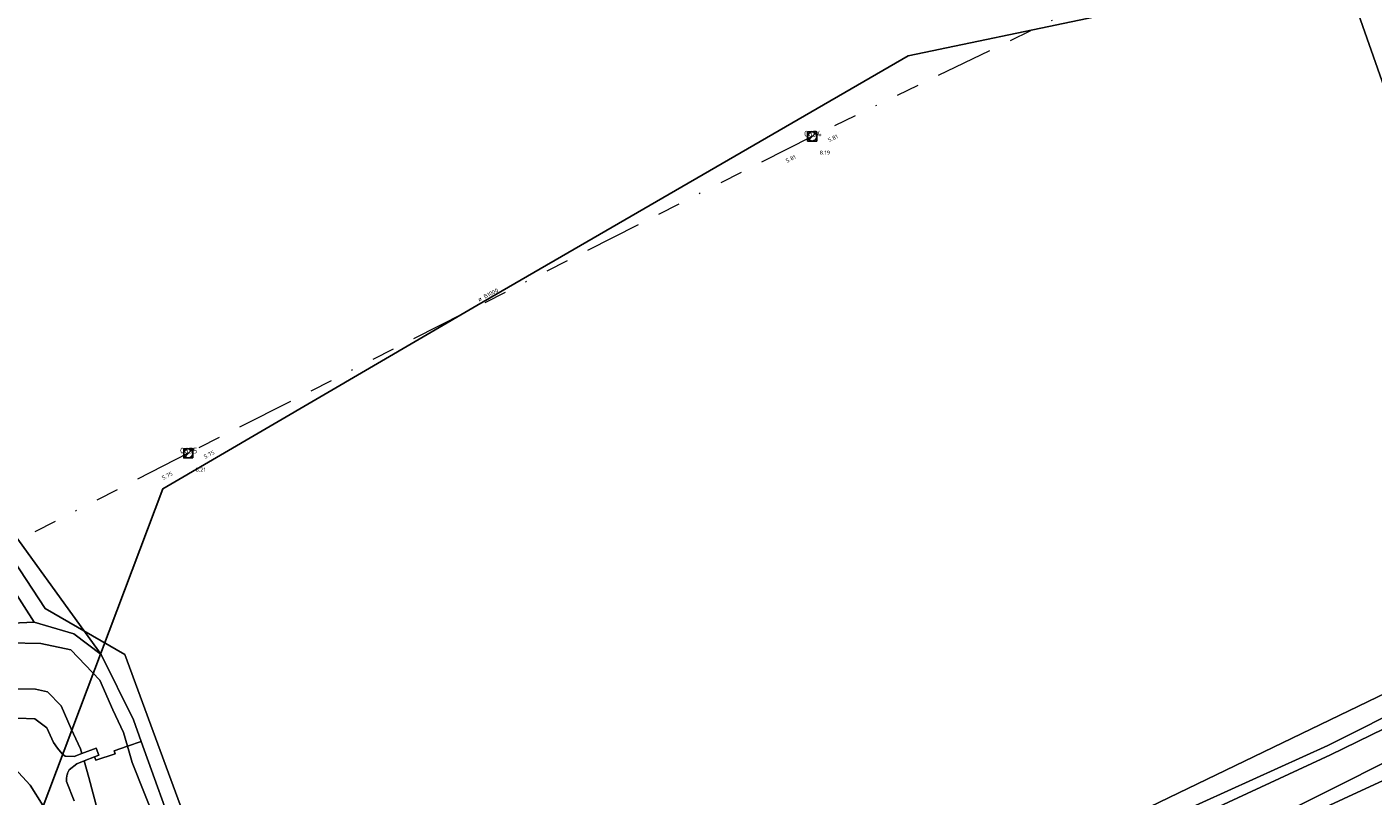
# Model space of a CAD drawing. Header units: metres. Extents: x 163628 to 167855, y 402678 to 405435.
# Tile 244 of 256: x 165188 to 165306, y 403836 to 403903. Entities that reach past the tile are written whole.
import ezdxf

# ---------------------------------------------------------------- set-up
doc = ezdxf.new("R2010")
doc.units = ezdxf.units.M
doc.linetypes.add('X-CA190022.004-UO-WHM_Riolering gemeente_NLCS_v0.2$0$RI-OVERIG', pattern=[17, 5, -2, 2, -2, 0, -2, 2, -2])
doc.layers.get('0').update_dxf_attribs({"lineweight": 25})
for name, color, linetype, lineweight in [('X-CA190022.004-UO-BGT_Ondergrond$0$GE_102_SHDMuurKleinerDan30cm_Grens_GEM', 253, 'Continuous', 9), ('X-CA190022.004-UO-BGT_Ondergrond$0$GE_219_KWDStuw30cm_Lijn_GEM', 253, 'Continuous', 9), ('X-CA190022.004-UO-BGT_Ondergrond$0$GE_367_OWGBerm_groenvoorziening_grasenk_GEM', 253, 'Continuous', 9), ('X-CA190022.004-UO-BGT_Ondergrond$0$GE_457_BTDHoutwal_Vlak_GEM', 253, 'Continuous', 9), ('X-CA190022.004-UO-BGT_Ondergrond$0$GE_461_BTDGraslandoverig_Vlak_GEM', 253, 'Continuous', 9), ('X-CA190022.004-UO-BGT_Ondergrond$0$GE_476_BTDGraslandagrarisch_Vlak_GEM', 253, 'Continuous', 9), ('X-CA190022.004-UO-BGT_Ondergrond$0$GE_504_WTDWaterloop_sloot_Vlak_GEM', 253, 'Continuous', 9), ('X-CA190022.004-UO-BGT_Ondergrond$0$GE_541_OWTOever_slootkant_Vlak_GEM', 253, 'Continuous', 9), ('X-CA190022.004-UO-KAD_Percelen$0$B-WE-KG-GRENS_PERCEEL-GV', 150, 'Continuous', 9), ('X-CA190022.004-UO-WHM_Riolering gemeente - drukleidingen_v0.1$0$Riool_onder_druk_asbestcement_leidingen_450_hgml', 214, 'X-CA190022.004-UO-WHM_Riolering gemeente - drukleidingen_v0.1$0$1-200 PERSLEIDING', 25), ('X-CA190022.004-UO-WHM_Riolering gemeente_NLCS_v0.2$0$B-WE-RI-BOB-T18', 214, 'Continuous', 15), ('X-CA190022.004-UO-WHM_Riolering gemeente_NLCS_v0.2$0$B-WE-RI-DIAMETER-T18', 214, 'Continuous', 15), ('X-CA190022.004-UO-WHM_Riolering gemeente_NLCS_v0.2$0$B-WE-RI-OVERSTORT-G', 214, 'X-CA190022.004-UO-WHM_Riolering gemeente_NLCS_v0.2$0$RI-OVERIG', 15), ('X-CA190022.004-UO-WHM_Riolering gemeente_NLCS_v0.2$0$B-WE-RI-PUT-S', 214, 'Continuous', 15), ('X-CA190022.004-UO-WHM_Riolering gemeente_NLCS_v0.2$0$B-WE-RI-PUTDEKSELHOOGTE-T18', 214, 'Continuous', 15), ('X-CA190022.004-UO-WHM_Riolering gemeente_NLCS_v0.2$0$B-WE-RI-PUTNUMMER-T25', 214, 'Continuous', 15)]:
    doc.layers.add(name, color=color, linetype=linetype, lineweight=lineweight)
doc.styles.add('X-CA190022.004-UO-WHM_Riolering gemeente - drukleidingen_v0.1$0$NLCS-ISO', font='NLCS-ISO.ttf')
doc.styles.add('X-CA190022.004-UO-WHM_Riolering gemeente_NLCS_v0.2$0$NLCS-ISO-M200-T18', font='NLCS-ISO.ttf', dxfattribs={"height": 0.36})
doc.styles.add('X-CA190022.004-UO-WHM_Riolering gemeente_NLCS_v0.2$0$NLCS-ISO-M200-T25', font='NLCS-ISO.ttf', dxfattribs={"height": 0.5})
doc.linetypes.add('X-CA190022.004-UO-WHM_Riolering gemeente - drukleidingen_v0.1$0$1-200 PERSLEIDING', pattern='A,1.5,-0.6,["PERS",X-CA190022.004-UO-WHM_Riolering gemeente - drukleidingen_v0.1$0$NLCS-ISO,S=0.24,R=0,X=-0.5,Y=-0.12],-0.65', length=2.75)

# ---------------------------------------------------------------- blocks, each defined once
blk = doc.blocks.new('X-CA190022.004-UO-WHM_Riolering gemeente_NLCS_v0.2$0$B-SRI-PUT_BETON-SO')
blk.add_line((-1.41, -1.41), (1.41, 1.41))
at = {"lineweight": -3, "flags": 128}
blk.add_lwpolyline([(2, -2), (2, 2), (-2, 2), (-2, -2)], close=True, dxfattribs=at)
at = {"lineweight": -3}
blk.add_circle((0, 0), 2, dxfattribs=at)

msp = doc.modelspace()

# ---------------------------------------------------------------- linework, layer by layer
at = {"layer": 'X-CA190022.004-UO-BGT_Ondergrond$0$GE_102_SHDMuurKleinerDan30cm_Grens_GEM'}
for p, q in [((165192.288, 403838.987), (165192.984, 403839.253)), ((165192.984, 403839.253), (165194.227, 403839.728)), ((165194.453, 403839.113), (165194.095, 403838.97)), ((165194.227, 403839.728), (165194.453, 403839.113)), ((165193.168, 403838.601), (165192.521, 403838.343)), ((165194.095, 403838.97), (165193.168, 403838.601))]:
    msp.add_line(p, q, dxfattribs=at)
at = {"layer": 'X-CA190022.004-UO-BGT_Ondergrond$0$GE_219_KWDStuw30cm_Lijn_GEM'}
msp.add_line((165195.909, 403839.234), (165194.206, 403838.658), dxfattribs=at)
at = {"layer": 'X-CA190022.004-UO-BGT_Ondergrond$0$GE_367_OWGBerm_groenvoorziening_grasenk_GEM', "flags": 128}
for points in [[(165185.886, 403842.419), (165188.868, 403842.294), (165189.9, 403841.506), (165190.504, 403840.208), (165190.83, 403839.704), (165191.235, 403839.233), (165191.502, 403839.007), (165192.288, 403838.987), (165192.984, 403839.253), (165194.227, 403839.728), (165194.453, 403839.113), (165194.095, 403838.97), (165193.168, 403838.601), (165192.521, 403838.343), (165191.866, 403837.818), (165191.835, 403837.761), (165191.805, 403837.702), (165191.778, 403837.643), (165191.752, 403837.582), (165191.729, 403837.521), (165191.707, 403837.458), (165191.688, 403837.394), (165191.672, 403837.33), (165191.657, 403837.266), (165191.645, 403837.201), (165191.636, 403837.135), (165191.628, 403837.07), (165191.623, 403837.004), (165191.621, 403836.938), (165191.621, 403836.873), (165191.623, 403836.808), (165192.289, 403835.106)], [(165207.914, 403783.806), (165205.088, 403785.059), (165203.501, 403786.527), (165201.159, 403791.806), (165199.334, 403798.275), (165196.992, 403807.562), (165195.841, 403813.078), (165195.365, 403817.96), (165194.69, 403823.556), (165192.56, 403829.364), (165190.734, 403832.856), (165188.459, 403836.481), (165185.734, 403839.391)]]:
    msp.add_lwpolyline(points, dxfattribs=at)
at = {"layer": 'X-CA190022.004-UO-BGT_Ondergrond$0$GE_457_BTDHoutwal_Vlak_GEM', "flags": 128}
msp.add_lwpolyline([(165145.878, 403911.3), (165159.163, 403901.762), (165168.537, 403888.061), (165184.954, 403861.304), (165194.655, 403847.933), (165192.276, 403849.745), (165188.786, 403850.773), (165157.659, 403899.546), (165144.429, 403909.6), (165145.878, 403911.3)], dxfattribs=at)
at = {"layer": 'X-CA190022.004-UO-BGT_Ondergrond$0$GE_461_BTDGraslandoverig_Vlak_GEM', "flags": 128}
for points in [[(165185.734, 403839.391), (165188.459, 403836.481)], [(165188.459, 403836.481), (165190.734, 403832.856)]]:
    msp.add_lwpolyline(points, dxfattribs=at)
at = {"layer": 'X-CA190022.004-UO-BGT_Ondergrond$0$GE_476_BTDGraslandagrarisch_Vlak_GEM', "flags": 128}
for points in [[(165157.659, 403899.546), (165188.786, 403850.773), (165184.934, 403850.6)], [(165317.735, 403847.756), (165302.189, 403839.958), (165286.839, 403833), (165270.313, 403825.141), (165254.453, 403817.155), (165239.404, 403810.087), (165226.965, 403803.96), (165222.456, 403801.81), (165218.412, 403800.075), (165216.839, 403800.086), (165214.819, 403800.69), (165213.277, 403801.615), (165212.487, 403802.312), (165211.256, 403804.871), (165209.698, 403807.682), (165208.439, 403811.512), (165204.351, 403822.787), (165201.43, 403831.316), (165198.177, 403840.306), (165197.489, 403842.205), (165194.655, 403847.933), (165184.954, 403861.304)]]:
    msp.add_lwpolyline(points, dxfattribs=at)
at = {"layer": 'X-CA190022.004-UO-BGT_Ondergrond$0$GE_504_WTDWaterloop_sloot_Vlak_GEM', "flags": 128}
for points in [[(165196.976, 403839.889), (165197.383, 403838.449), (165201.642, 403827.735), (165204.951, 403817.636), (165209.399, 403805.955), (165211.911, 403801.66), (165213.317, 403800.413), (165214.511, 403799.743), (165217.322, 403799.28), (165218.276, 403799.21), (165219.449, 403799.478), (165224.209, 403801.476), (165252.205, 403814.913), (165268.282, 403822.912), (165284.53, 403830.827), (165302.427, 403839.131), (165317.766, 403846.622), (165333.626, 403854.136), (165349.516, 403861.577), (165368.563, 403870.62), (165389.757, 403880.801), (165394.37, 403883.117), (165410.855, 403890.87)], [(165186.611, 403848.951), (165189.378, 403848.899), (165192.023, 403848.326), (165194.548, 403845.677), (165195.677, 403843.08), (165196.634, 403841.1), (165196.976, 403839.889)], [(165196.976, 403839.889), (165195.816, 403839.496), (165195.909, 403839.234), (165194.206, 403838.658), (165194.095, 403838.97), (165194.453, 403839.113), (165194.227, 403839.728), (165192.984, 403839.253), (165192.866, 403839.669), (165192.027, 403841.405), (165191.15, 403843.423), (165189.968, 403844.663), (165188.911, 403844.892), (165186.942, 403844.929)], [(165194.729, 403832.857), (165193.576, 403837.158), (165193.168, 403838.601), (165194.095, 403838.97), (165194.206, 403838.658), (165195.909, 403839.234), (165195.816, 403839.496), (165196.976, 403839.889)], [(165310.504, 403838.499), (165289.65, 403828.833)]]:
    msp.add_lwpolyline(points, dxfattribs=at)
at = {"layer": 'X-CA190022.004-UO-BGT_Ondergrond$0$GE_541_OWTOever_slootkant_Vlak_GEM', "flags": 128}
for points in [[(165194.655, 403847.933), (165197.489, 403842.205), (165198.177, 403840.306), (165196.976, 403839.889), (165196.634, 403841.1), (165195.677, 403843.08), (165194.548, 403845.677), (165192.023, 403848.326), (165189.378, 403848.899), (165186.611, 403848.951), (165183.278, 403848.334), (165182.867, 403848.304), (165181.786, 403846.852), (165180.92, 403846.59), (165180.272, 403846.394), (165181.117, 403843.601), (165180.549, 403844.639), (165180.222, 403846.047), (165179.981, 403847.082), (165180.551, 403848.667), (165184.934, 403850.6), (165188.786, 403850.773), (165192.276, 403849.745), (165194.655, 403847.933)], [(165286.839, 403833), (165302.189, 403839.958), (165317.735, 403847.756)], [(165317.766, 403846.622), (165302.427, 403839.131), (165284.53, 403830.827)], [(165181.246, 403843.366), (165183.586, 403844.074), (165186.942, 403844.929), (165188.911, 403844.892), (165189.968, 403844.663), (165191.15, 403843.423), (165192.027, 403841.405), (165192.866, 403839.669), (165192.984, 403839.253), (165192.288, 403838.987), (165191.502, 403839.007), (165191.235, 403839.233), (165190.83, 403839.704), (165190.504, 403840.208), (165189.9, 403841.506), (165188.868, 403842.294), (165185.886, 403842.419), (165182.804, 403842.049), (165181.708, 403842.522), (165181.246, 403843.366)], [(165201.642, 403827.735), (165197.383, 403838.449), (165196.976, 403839.889), (165198.177, 403840.306), (165201.43, 403831.316)], [(165192.289, 403835.106), (165191.623, 403836.808), (165191.621, 403836.873), (165191.621, 403836.938), (165191.623, 403837.004), (165191.628, 403837.07), (165191.636, 403837.135), (165191.645, 403837.201), (165191.657, 403837.266), (165191.672, 403837.33), (165191.688, 403837.394), (165191.707, 403837.458), (165191.729, 403837.521), (165191.752, 403837.582), (165191.778, 403837.643), (165191.805, 403837.702), (165191.835, 403837.761), (165191.866, 403837.818), (165192.521, 403838.343), (165193.168, 403838.601), (165193.576, 403837.158), (165194.729, 403832.857)], [(165289.65, 403828.833), (165310.504, 403838.499)]]:
    msp.add_lwpolyline(points, dxfattribs=at)
at = {"layer": 'X-CA190022.004-UO-KAD_Percelen$0$B-WE-KG-GRENS_PERCEEL-GV', "flags": 128}
for points in [[(165235.09, 403972.87), (165235.48, 403970.98), (165224.8, 403961.76), (165163.18, 403968.04), (165128.08, 403946.12), (165189.77, 403851.96), (165196.73, 403847.93), (165211.94, 403806.63), (165215.14, 403802.41), (165220.21, 403802.55), (165323.1, 403852.205), (165302.032, 403912.162), (165301.54, 403912.16), (165294.09, 403915.29), (165292.14, 403917.077), (165285.14, 403923.49), (165257.54, 403955.9), (165250.16, 403971.34)], [(165302.032, 403912.162), (165323.1, 403852.205), (165489.46, 403932.49), (165497.079, 403937.449), (165494.566, 403939.736), (165500.126, 403945.838), (165489.71, 403955.04), (165441.61, 403941.12), (165440.17, 403940.75), (165404.32, 403931.58), (165375.738, 403924.264), (165341.22, 403915.43), (165340.41, 403918.62), (165333.59, 403916.86), (165312.86, 403912.2)], [(165198.984, 403783.721), (165203.794, 403770.499), (165219.371, 403778.022), (165261.19, 403798.093), (165312.395, 403823.042), (165377.01, 403853.973), (165439.548, 403884.215), (165525.447, 403925.461), (165513.006, 403935.006), (165505.996, 403931.629), (165504.764, 403934.187), (165372.327, 403871.117), (165276.3, 403823), (165276.248, 403824.924), (165211.72, 403793.834), (165208.803, 403792.162), (165203.98, 403789.794), (165205.414, 403786.827)]]:
    msp.add_lwpolyline(points, close=True, dxfattribs=at)
msp.add_lwpolyline([(165177.83, 403840.55), (165196.7, 403790), (165276.2, 403826.7), (165276.248, 403824.924), (165276.3, 403823), (165372.327, 403871.117), (165507.8, 403939), (165504.3, 403942.15), (165497.079, 403937.449), (165489.46, 403932.49), (165323.1, 403852.205), (165220.21, 403802.55), (165215.14, 403802.41), (165211.94, 403806.63), (165196.73, 403847.93), (165189.77, 403851.96), (165128.08, 403946.12)], dxfattribs=at)
at = {"layer": 'X-CA190022.004-UO-WHM_Riolering gemeente - drukleidingen_v0.1$0$Riool_onder_druk_asbestcement_leidingen_450_hgml', "flags": 128}
msp.add_lwpolyline([(164505.312, 403457.312), (164507.232, 403458.176), (164512.176, 403460.576), (164514.096, 403461.504), (164517.408, 403463.168), (164537.952, 403473.344), (164552.016, 403480.128), (164607.056, 403505.12), (164637.152, 403518.848), (164644.928, 403521.824), (164657.776, 403526.976), (164660.064, 403527.936), (164670.064, 403532.928), (164683.056, 403539.392), (164703.184, 403549.376), (164719.696, 403557.6), (164734.416, 403564.896), (164746.656, 403570.976), (164749.392, 403572.352), (164764.128, 403579.68), (164775.744, 403585.152), (164789.584, 403592), (164796.816, 403595.616), (164812.512, 403603.168), (164824.16, 403608.768), (164842.128, 403617.408), (164859.696, 403625.856), (164880.928, 403636.224), (164903.088, 403646.816), (164951.968, 403670.304), (165008.832, 403697.664), (165054.384, 403719.648), (165106.992, 403745.088), (165128.512, 403754.944), (165138.272, 403760.064), (165146.432, 403765.536), (165155.808, 403774.048), (165168.192, 403788.64), (165173.184, 403796.448), (165179.28, 403808.64), (165188.736, 403832.384), (165200.064, 403862.464), (165227.584, 403878.528), (165265.408, 403900.416), (165296.768, 403906.976), (165347.328, 403917.632), (165395.488, 403927.808), (165421.12, 403934.752), (165488.944, 403953.408), (165494.096, 403948.192), (165497.888, 403944.256), (165500.08, 403941.984), (165501.984, 403941.6)], dxfattribs=at)
at = {"layer": 'X-CA190022.004-UO-WHM_Riolering gemeente_NLCS_v0.2$0$B-WE-RI-OVERSTORT-G'}
for p, q in [((165303.328, 403915.744), (165256.992, 403893.344)), ((165256.992, 403893.344), (165202.304, 403865.568)), ((165202.304, 403865.568), (165168, 403848))]:
    msp.add_line(p, q, dxfattribs=at)

# ---------------------------------------------------------------- block references
at = {"layer": 'X-CA190022.004-UO-WHM_Riolering gemeente_NLCS_v0.2$0$B-WE-RI-PUT-S', "xscale": 0.2, "yscale": 0.2, "zscale": 0.2}
for p in [(165256.992, 403893.344), (165202.304, 403865.568)]:
    msp.add_blockref('X-CA190022.004-UO-WHM_Riolering gemeente_NLCS_v0.2$0$B-SRI-PUT_BETON-SO', p, dxfattribs=at)

# ---------------------------------------------------------------- texts
at = {"layer": 'X-CA190022.004-UO-WHM_Riolering gemeente_NLCS_v0.2$0$B-WE-RI-BOB-T18', "style": 'X-CA190022.004-UO-WHM_Riolering gemeente_NLCS_v0.2$0$NLCS-ISO-M200-T18'}
for s, rotation, p in [('5.81', 25.7906, (165258.469, 403892.829)), ('5.81', 26.9215, (165254.788, 403891.024)), ('5.75', 26.9215, (165203.779, 403865.078)), ('5.75', 27.1076, (165200.103, 403863.225))]:
    msp.add_text(s, height=0.36, rotation=rotation, dxfattribs=at).set_placement(p)
at = {"layer": 'X-CA190022.004-UO-WHM_Riolering gemeente_NLCS_v0.2$0$B-WE-RI-DIAMETER-T18', "style": 'X-CA190022.004-UO-WHM_Riolering gemeente_NLCS_v0.2$0$NLCS-ISO-M200-T18'}
msp.add_text('ø B1000', height=0.36, rotation=26.9215, dxfattribs=at).set_placement((165227.793, 403878.864))
at = {"layer": 'X-CA190022.004-UO-WHM_Riolering gemeente_NLCS_v0.2$0$B-WE-RI-PUTDEKSELHOOGTE-T18', "style": 'X-CA190022.004-UO-WHM_Riolering gemeente_NLCS_v0.2$0$NLCS-ISO-M200-T18'}
for s, p in [('8.19', (165257.64, 403891.74)), ('8.21', (165202.94, 403863.96))]:
    msp.add_text(s, height=0.36, dxfattribs=at).set_placement(p)
at = {"layer": 'X-CA190022.004-UO-WHM_Riolering gemeente_NLCS_v0.2$0$B-WE-RI-PUTNUMMER-T25', "style": 'X-CA190022.004-UO-WHM_Riolering gemeente_NLCS_v0.2$0$NLCS-ISO-M200-T25'}
for s, p in [('0654', (165256.28, 403893.34)), ('0655', (165201.58, 403865.56))]:
    msp.add_text(s, height=0.5, dxfattribs=at).set_placement(p)

doc.saveas('drawing.dxf')
